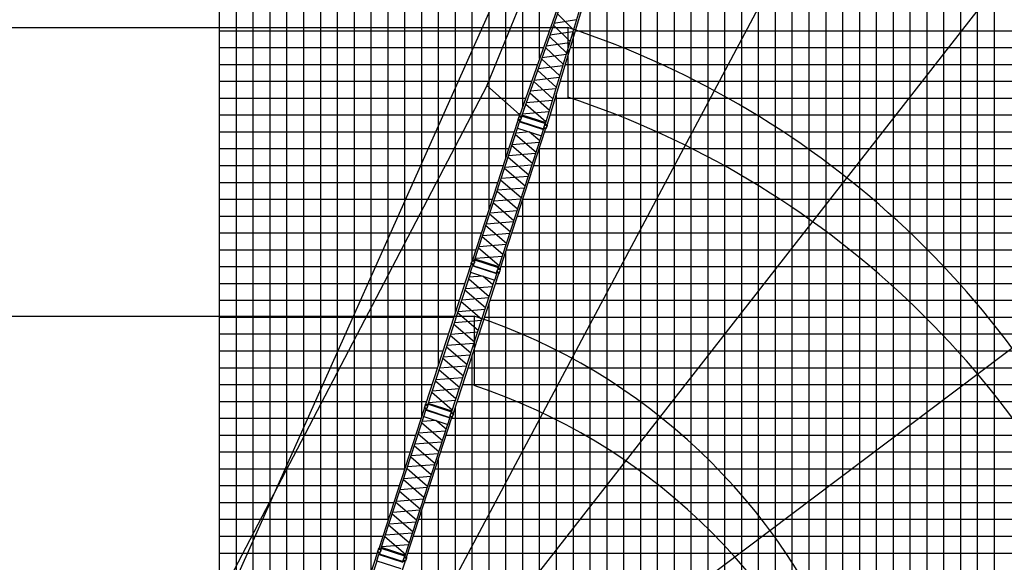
# Model space of a CAD drawing. Extents: x -441179 to 62702, y -334860 to 51651.
# Tile 36 of 68: x -255690 to -197237, y -46777 to -14572. Entities that reach past the tile are written whole.
import ezdxf

# ---------------------------------------------------------------- set-up
doc = ezdxf.new("R2010")
doc.units = 0
doc.layers.get('0').update_dxf_attribs({"linetype": 'CONTINUOUS'})

msp = doc.modelspace()

# ---------------------------------------------------------------- linework, layer by layer
at = {"color": 14, "linetype": 'Continuous'}
for p, q in [((-243822.297051, -64201.442314), (-243822.297051, 28773.700327)), ((-233822.297051, -44308.163402), (-233822.297051, 28773.700327)), ((-203822.297051, -101226.299673), (-203822.297051, 28773.700327)), ((-213822.297051, -101226.299673), (-213822.297051, 12365.776026)), ((-223822.297051, -77226.299673), (-223822.297051, -18934.400896)), ((-243822.297051, -21226.299673), (-226322.584628, -21226.299673)), ((-224520.029958, -21226.299673), (-128822.297051, -21226.299673)), ((-243822.297051, -31226.299673), (-229571.73671, -31226.299673)), ((-227769.217337, -31226.299673), (-156822.297051, -31226.299673)), ((-243822.297051, -41226.299673), (-232820.941778, -41226.299673)), ((-231018.422406, -41226.299673), (-128822.297051, -41226.299673))]:
    msp.add_line(p, q, dxfattribs=at)
at = {"color": 252, "linetype": 'Continuous'}
for p, q in [((-242822.297051, -64761.726774), (-242822.297051, 28773.700327)), ((-241822.297051, -65322.011234), (-241822.297051, 28773.700327)), ((-240822.297051, -65736.244919), (-240822.297051, 28773.700327)), ((-239822.297051, -64086.995148), (-239822.297051, 28773.700327)), ((-238822.297051, -59696.590822), (-238822.297051, 28773.700327)), ((-237822.297051, -56618.903535), (-237822.297051, 28773.700327)), ((-236822.297051, -53541.216248), (-236822.297051, 28773.700327)), ((-235822.297051, -50463.528961), (-235822.297051, 28773.700327)), ((-234822.297051, -47385.841674), (-234822.297051, 28773.700327)), ((-232822.297051, -41230.470787), (-232822.297051, 28773.700327)), ((-231822.297051, -38152.778172), (-231822.297051, 28773.700327)), ((-230822.297051, -35075.183405), (-230822.297051, 28773.700327)), ((-229822.297051, -31997.490791), (-229822.297051, 28773.700327)), ((-228822.297051, -28919.798176), (-228822.297051, 28773.700327)), ((-227822.297051, -25841.953522), (-227822.297051, 28773.700327)), ((-226822.297051, -22764.260907), (-226822.297051, 28773.700327)), ((-225822.297051, -19729.386465), (-225822.297051, 28773.700327)), ((-224822.297051, -16875.662208), (-224822.297051, 28773.700327)), ((-207822.297051, -101226.299673), (-207822.297051, 28773.700327)), ((-206822.297051, -101226.299673), (-206822.297051, 28773.700327)), ((-205822.297051, -101226.299673), (-205822.297051, 28773.700327)), ((-204822.297051, -101226.299673), (-204822.297051, 28773.700327)), ((-202822.297051, -101226.299673), (-202822.297051, 28773.700327)), ((-201822.297051, -101226.299673), (-201822.297051, 28773.700327)), ((-200822.297051, -101226.299673), (-200822.297051, 28773.700327)), ((-199822.297051, -101226.299673), (-199822.297051, 28773.700327)), ((-198822.297051, -101226.299673), (-198822.297051, 28773.700327)), ((-197822.297051, -101226.299673), (-197822.297051, 28773.700327)), ((-210822.297051, -101226.299673), (-210822.297051, 19773.700327)), ((-209822.297051, -101226.299673), (-209822.297051, 19773.700327)), ((-208822.297051, -101226.299673), (-208822.297051, 19773.700327)), ((-212822.297051, -101226.299673), (-212822.297051, 16119.2998)), ((-211822.297051, -101226.299673), (-211822.297051, 15316.05472)), ((-214822.297051, -101226.299673), (-214822.297051, 9288.083412)), ((-215822.297051, -101226.299673), (-215822.297051, 6210.390797)), ((-216822.297051, -101226.299673), (-216822.297051, 3132.698182)), ((-217822.297051, -101226.299673), (-217822.297051, 55.130172)), ((-218822.297051, -101226.299673), (-218822.297051, -3022.562443)), ((-219822.297051, -101226.299673), (-219822.297051, -6100.255058)), ((-220822.297051, -101226.299673), (-220822.297051, -9177.947673)), ((-221822.297051, -77226.299673), (-221822.297051, -12329.533989)), ((-243822.297051, -15226.299673), (-224244.328619, -15226.299673)), ((-222822.297051, -77226.299673), (-222822.297051, -15333.332902)), ((-222710.627052, -15226.299673), (-128822.297051, -15226.299673)), ((-243822.297051, -16226.299673), (-224594.747899, -16226.299673)), ((-223010.421996, -16226.299673), (-128822.297051, -16226.299673)), ((-243822.297051, -17226.299673), (-224945.16718, -17226.299673)), ((-223310.21694, -17226.299673), (-128822.297051, -17226.299673)), ((-243822.297051, -18226.299673), (-225295.58646, -18226.299673)), ((-223610.011885, -18226.299673), (-128822.297051, -18226.299673)), ((-243822.297051, -19226.299673), (-225646.00574, -19226.299673)), ((-223909.806829, -19226.299673), (-128822.297051, -19226.299673)), ((-243822.297051, -20226.299673), (-226037.919741, -20226.299673)), ((-224209.601773, -20226.299673), (-128822.297051, -20226.299673)), ((-224822.297051, -77226.299673), (-224822.297051, -22156.476237)), ((-243822.297051, -22226.299673), (-226647.503366, -22226.299673)), ((-224844.948696, -22226.299673), (-128822.297051, -22226.299673)), ((-243822.297051, -23226.299673), (-226972.422104, -23226.299673)), ((-225169.867434, -23226.299673), (-128822.297051, -23226.299673)), ((-243822.297051, -24226.299673), (-227297.340842, -24226.299673)), ((-225494.786172, -24226.299673), (-128822.297051, -24226.299673)), ((-243822.297051, -25226.299673), (-227622.224282, -25226.299673)), ((-225822.297051, -77226.299673), (-225822.297051, -25234.277487)), ((-225819.70491, -25226.299673), (-128822.297051, -25226.299673)), ((-243822.297051, -26226.299673), (-227947.14302, -26226.299673)), ((-226144.623648, -26226.299673), (-128822.297051, -26226.299673)), ((-243822.297051, -27226.299673), (-228272.061758, -27226.299673)), ((-226469.542386, -27226.299673), (-128822.297051, -27226.299673)), ((-243822.297051, -28226.299673), (-228596.980496, -28226.299673)), ((-226822.297051, -101226.299673), (-226822.297051, -28311.970102)), ((-226794.461124, -28226.299673), (-128822.297051, -28226.299673)), ((-243822.297051, -29226.299673), (-228921.899234, -29226.299673)), ((-227119.379862, -29226.299673), (-128822.297051, -29226.299673)), ((-243822.297051, -30226.299673), (-229246.817972, -30226.299673)), ((-227444.2986, -30226.299673), (-128822.297051, -30226.299673)), ((-227822.297051, -101226.299673), (-227822.297051, -31389.662717)), ((-243822.297051, -32226.299673), (-229896.655447, -32226.299673)), ((-228094.136075, -32226.299673), (-128822.297051, -32226.299673)), ((-243822.297051, -33226.299673), (-230221.574185, -33226.299673)), ((-228419.054813, -33226.299673), (-128822.297051, -33226.299673)), ((-243822.297051, -34226.299673), (-230546.492923, -34226.299673)), ((-228822.297051, -101226.299673), (-228822.297051, -34467.398735)), ((-228743.973551, -34226.299673), (-128822.297051, -34226.299673)), ((-243822.297051, -35226.299673), (-230871.411661, -35226.299673)), ((-229068.892289, -35226.299673), (-128822.297051, -35226.299673)), ((-243822.297051, -36226.299673), (-231196.330399, -36226.299673)), ((-229393.811027, -36226.299673), (-128822.297051, -36226.299673)), ((-243822.297051, -37226.299673), (-231521.249137, -37226.299673)), ((-229718.729765, -37226.299673), (-128822.297051, -37226.299673)), ((-229822.297051, -101226.299673), (-229822.297051, -37545.09135)), ((-243822.297051, -38226.299673), (-231846.167875, -38226.299673)), ((-230043.648503, -38226.299673), (-128822.297051, -38226.299673)), ((-243822.297051, -39226.299673), (-232171.086613, -39226.299673)), ((-230368.567241, -39226.299673), (-128822.297051, -39226.299673)), ((-243822.297051, -40226.299673), (-232496.005351, -40226.299673)), ((-230693.485979, -40226.299673), (-128822.297051, -40226.299673)), ((-230822.297051, -101226.299673), (-230822.297051, -40622.783965)), ((-243822.297051, -42226.299673), (-233145.860516, -42226.299673)), ((-231343.341144, -42226.299673), (-128822.297051, -42226.299673)), ((-243822.297051, -43226.299673), (-233470.779254, -43226.299673)), ((-231668.259882, -43226.299673), (-128822.297051, -43226.299673)), ((-231822.297051, -101226.299673), (-231822.297051, -43700.378732)), ((-243822.297051, -44226.299673), (-233795.697992, -44226.299673)), ((-231993.17862, -44226.299673), (-128822.297051, -44226.299673)), ((-243822.297051, -45226.299673), (-234120.61673, -45226.299673)), ((-232318.097358, -45226.299673), (-128822.297051, -45226.299673)), ((-243822.297051, -46226.299673), (-234445.535468, -46226.299673)), ((-232643.016096, -46226.299673), (-128822.297051, -46226.299673))]:
    msp.add_line(p, q, dxfattribs=at)
at = {"color": 151, "linetype": 'Continuous'}
for p, q in [((-248969.011956, -61452.147209), (-212959.571014, 19101.318996)), ((-212687.088021, 19098.278848), (-227949.718566, -18486.563219)), ((-197555.740753, 13004.814849), (-239765.53483, -66380.261969)), ((-184427.14737, 4416.66419), (-239743.312901, -66384.799005)), ((-168015.361754, -12395.806082), (-239678.802181, -66398.08186)), ((-223148.339328, -15039.786898), (-223148.339328, -19170.118962)), ((-250122.728666, -60951.533986), (-227947.631179, -18482.567299)), ((-226021.644437, -20198.906372), (-227949.718566, -18486.563219)), ((-228710.577609, -32158.798616), (-228710.577609, -36289.130681))]:
    msp.add_line(p, q, dxfattribs=at)
at = {"color": 15, "linetype": 'Continuous'}
for p, q in [((-223124.595949, -12030.891392), (-226011.696811, -20269.881154)), ((-223168.161931, -12500.827238), (-225902.967898, -20305.209366)), ((-222115.418732, -12842.887805), (-224490.201208, -20764.243788)), ((-221874.436665, -12437.09191), (-224381.466367, -20799.573496)), ((-222638.632434, -14588.126259), (-223974.739475, -14802.577043)), ((-222815.811478, -15179.127093), (-223770.69509, -14220.290751)), ((-224005.434648, -14890.173014), (-223019.755106, -15859.404612)), ((-223223.695649, -16539.671348), (-224240.185543, -15560.086928)), ((-224209.602924, -15472.812574), (-222842.471014, -15268.053159)), ((-224474.933054, -16229.991666), (-223427.632339, -17219.925282)), ((-223046.318196, -15948.008241), (-224444.461215, -16143.033407)), ((-223631.567027, -17900.172156), (-224709.691131, -16899.926329)), ((-224679.315633, -16813.243172), (-223250.162771, -16627.955397)), ((-223454.015425, -17307.928918), (-224914.166316, -17483.441962)), ((-225149.011431, -18153.625193), (-223657.863619, -17987.886942)), ((-224944.444413, -17569.848128), (-223835.497421, -18580.405796)), ((-223861.72181, -18667.879059), (-225383.856124, -18823.807434)), ((-225176.86212, -18233.104231), (-224041.543148, -19267.69407)), ((-225413.96618, -18909.733442), (-224243.351124, -19940.847137)), ((-225850.037818, -19833.035679), (-225845.791011, -19834.523842)), ((-225648.724378, -19579.668918), (-224446.315115, -20617.856822)), ((-225618.696915, -19493.978374), (-224065.575785, -19347.857399)), ((-226098.212678, -20500.515623), (-226085.182987, -20409.620566)), ((-226033.273137, -20300.713466), (-226076.158229, -20381.907279)), ((-226003.478992, -20246.412946), (-226037.919741, -20224.128052)), ((-226037.492114, -20299.344312), (-226027.606083, -20268.918148)), ((-226037.492114, -20299.344312), (-225899.593548, -20344.15014)), ((-226027.606083, -20268.918148), (-225889.707518, -20313.723976)), ((-225977.1572, -20171.298261), (-226020.006954, -20168.981348)), ((-226011.701289, -20269.87997), (-225902.965983, -20305.210109)), ((-226002.993163, -20272.709167), (-226004.316383, -20276.485272)), ((-225903.841691, -20342.777081), (-225916.870262, -20433.664329)), ((-225911.671546, -20302.381353), (-225912.99464, -20306.157098)), ((-225899.593548, -20344.15014), (-225889.707518, -20313.723976)), ((-225893.059781, -20277.250049), (-225536.724455, -20393.030073)), ((-225891.669147, -20272.970106), (-224480.389829, -20731.521201)), ((-225871.655999, -20215.859365), (-224463.012055, -20673.554178)), ((-225852.431333, -20160.992212), (-224269.43001, -20027.8362)), ((-225535.333821, -20388.75013), (-225536.724455, -20393.030073)), ((-228792.962814, -28829.364372), (-226098.981742, -20538.118724)), ((-228684.256532, -28864.68508), (-226131.267684, -21007.370157)), ((-226139.501197, -21004.694935), (-226018.986119, -20633.78657)), ((-226139.501197, -21004.694935), (-224710.048013, -21469.151059)), ((-226102.453282, -20499.125812), (-226112.344212, -20529.567053)), ((-225974.439377, -20574.374918), (-226112.344212, -20529.567053)), ((-225964.548447, -20543.933676), (-226102.453282, -20499.125812)), ((-225990.275461, -20573.439432), (-226098.981742, -20538.118724)), ((-226090.278274, -20540.946644), (-226089.041003, -20537.138703)), ((-226018.985584, -20633.7877), (-226006.382722, -20627.366208)), ((-226008.076479, -20628.225494), (-225990.275461, -20573.439432)), ((-226006.385624, -20627.36609), (-224595.953573, -21085.641892)), ((-225998.976607, -20570.612267), (-225997.739335, -20566.804325)), ((-225998.313501, -20598.178049), (-224585.330361, -21057.282748)), ((-225964.548447, -20543.933676), (-225974.439377, -20574.374918)), ((-225968.753246, -20542.533557), (-225925.871504, -20461.346085)), ((-224595.093339, -21087.330193), (-224577.292321, -21032.544131)), ((-224580.762699, -20993.551595), (-224590.653629, -21023.992837)), ((-224452.75042, -21068.800174), (-224590.653629, -21023.992837)), ((-224442.85949, -21038.358932), (-224580.762699, -20993.551595)), ((-224468.586736, -21067.864612), (-224577.292321, -21032.544131)), ((-224576.524277, -20994.939493), (-224563.495695, -20904.05217)), ((-224568.589549, -21035.371824), (-224567.352278, -21031.563883)), ((-224511.582943, -20795.136349), (-224554.467857, -20876.329825)), ((-224515.81732, -20793.764965), (-224505.931289, -20763.338801)), ((-224515.81732, -20793.764965), (-224377.918755, -20838.570793)), ((-224505.931289, -20763.338801), (-224368.032724, -20808.144629)), ((-224490.200407, -20764.244117), (-224381.465797, -20799.574029)), ((-224481.496372, -20767.07209), (-224482.645287, -20770.904429)), ((-224442.85949, -21038.358932), (-224452.75042, -21068.800174)), ((-224447.078269, -21036.961725), (-224404.200175, -20955.781162)), ((-224382.148762, -20837.191735), (-224395.177334, -20928.078982)), ((-224390.171204, -20796.745195), (-224391.320229, -20800.577899)), ((-224377.918755, -20838.570793), (-224368.032724, -20808.144629)), ((-227271.273393, -29323.789779), (-224718.284544, -21466.474856)), ((-227162.567807, -29359.11026), (-224468.586736, -21067.864612)), ((-226254.262998, -21385.912113), (-225032.696106, -22434.136982)), ((-225429.865699, -21235.268643), (-226226.286305, -21299.808083)), ((-224813.29932, -21758.901078), (-225419.658425, -21238.585165)), ((-224710.048013, -21469.151059), (-224589.532936, -21098.242695)), ((-224589.534499, -21098.240238), (-224595.954219, -21085.640857)), ((-224477.28765, -21065.037522), (-224476.050378, -21061.22958)), ((-225252.10199, -23109.401109), (-226473.669067, -22061.176081)), ((-226445.679193, -21975.031905), (-224841.27968, -21845.016375)), ((-226693.065853, -22736.411985), (-225471.498775, -23784.637013)), ((-225060.685716, -22520.280453), (-226665.085229, -22650.295983)), ((-226884.482036, -23325.53188), (-225280.082523, -23195.51635)), ((-225499.48856, -23870.780428), (-227103.887829, -24000.795938)), ((-225690.904659, -24459.90114), (-226912.471737, -23411.676112)), ((-227323.284637, -24676.031835), (-225718.885367, -24546.016325)), ((-227131.868522, -24086.912016), (-225910.301444, -25135.137044)), ((-226129.707514, -25810.401013), (-227351.274406, -24762.176144)), ((-227570.671085, -25437.411174), (-226349.104007, -26485.636202)), ((-225938.290791, -25221.278883), (-227542.690061, -25351.294394)), ((-226568.510354, -27160.901219), (-227790.077234, -26112.67636)), ((-227762.087072, -26026.530797), (-226157.68756, -25896.515267)), ((-228009.473754, -26787.911205), (-226787.906827, -27836.136104)), ((-226377.093596, -26571.779345), (-227981.492987, -26701.794865)), ((-227007.313064, -28511.400572), (-228228.879771, -27463.175862)), ((-228200.890024, -27377.031515), (-226596.490831, -27247.016011)), ((-226815.896643, -27922.279826), (-228420.295669, -28052.295316)), ((-228639.692904, -28727.531983), (-227035.293635, -28597.516472)), ((-227226.71908, -29186.665229), (-228448.285973, -28138.44036)), ((-231574.064377, -37388.848747), (-228880.083305, -29097.603099)), ((-228920.602759, -29564.17931), (-228800.087682, -29193.270945)), ((-228883.554844, -29058.610187), (-228893.445774, -29089.051428)), ((-228755.54094, -29133.859293), (-228893.445774, -29089.051428)), ((-228745.65001, -29103.418051), (-228883.554844, -29058.610187)), ((-228771.377023, -29132.923807), (-228880.083305, -29097.603099)), ((-228879.314241, -29059.999998), (-228866.28455, -28969.104941)), ((-228871.379837, -29100.431019), (-228870.142565, -29096.623078)), ((-228814.427263, -28860.19573), (-228857.311358, -28941.387654)), ((-228818.685555, -28858.85382), (-228808.798742, -28828.425247)), ((-228818.685555, -28858.85382), (-228680.780721, -28903.661684)), ((-228808.798742, -28828.425247), (-228670.893907, -28873.233112)), ((-228800.087147, -29193.272075), (-228787.484284, -29186.850583)), ((-228792.962814, -28829.364372), (-228684.256532, -28864.68508)), ((-228789.178041, -29187.709869), (-228771.377023, -29132.923807)), ((-228787.487187, -29186.850465), (-227377.055135, -29645.126267)), ((-228785.495159, -28835.996536), (-228784.257133, -28832.186273)), ((-228780.07817, -29130.096642), (-228778.840898, -29126.2887)), ((-228779.415063, -29157.662424), (-227366.431924, -29616.767123)), ((-228745.65001, -29103.418051), (-228755.54094, -29133.859293)), ((-228749.854809, -29102.017932), (-228706.973066, -29020.83046)), ((-228684.980885, -28902.250723), (-228698.01009, -28993.142396)), ((-228694.19326, -28865.662234), (-228692.955234, -28861.851971)), ((-228680.780721, -28903.661684), (-228670.893907, -28873.233112)), ((-227263.253246, -29299.106235), (-228676.236386, -28840.001536)), ((-227244.556112, -29241.562201), (-228657.539252, -28782.457503)), ((-231465.358095, -37424.169455), (-228912.369247, -29566.854532)), ((-229943.66937, -37918.594635), (-227249.688298, -29627.348987)), ((-228210.967261, -29794.753018), (-229007.387868, -29859.292458)), ((-228920.602759, -29564.17931), (-227491.149576, -30028.635434)), ((-227594.400883, -30318.385453), (-228200.759987, -29798.06954)), ((-227491.149576, -30028.635434), (-227370.634498, -29657.72707)), ((-227370.636062, -29657.724613), (-227377.055782, -29645.125232)), ((-227376.194901, -29646.814568), (-227358.393883, -29592.028506)), ((-227361.864262, -29553.03597), (-227371.755192, -29583.477212)), ((-227233.851982, -29628.284549), (-227371.755192, -29583.477212)), ((-227223.961053, -29597.843307), (-227361.864262, -29553.03597)), ((-227249.688298, -29627.348987), (-227358.393883, -29592.028506)), ((-227357.62584, -29554.423868), (-227344.597257, -29463.536545)), ((-227349.691112, -29594.856199), (-227348.45384, -29591.048258)), ((-227292.73858, -29354.619904), (-227335.62246, -29435.811423)), ((-227296.994973, -29353.279603), (-227287.108159, -29322.85103)), ((-227296.994973, -29353.279603), (-227159.091764, -29398.08694)), ((-227287.108159, -29322.85103), (-227149.20495, -29367.658367)), ((-227271.273393, -29323.789779), (-227162.567807, -29359.11026)), ((-227263.805738, -29330.421943), (-227262.567712, -29326.611679)), ((-227258.389212, -29624.521897), (-227257.151941, -29620.713955)), ((-227223.961053, -29597.843307), (-227233.851982, -29628.284549)), ((-227228.179831, -29596.4461), (-227185.301737, -29515.265537)), ((-227163.312528, -29396.673338), (-227176.34176, -29487.565192)), ((-227172.50407, -29360.087565), (-227171.266044, -29356.277302)), ((-227159.091764, -29398.08694), (-227149.20495, -29367.658367)), ((-230052.374955, -37883.274154), (-227499.386107, -30025.959231)), ((-229035.364561, -29945.396488), (-227813.797668, -30993.621357)), ((-228033.203552, -31668.885484), (-229254.77063, -30620.660456)), ((-229226.780755, -30534.51628), (-227622.381242, -30404.50075)), ((-229474.167415, -31295.89636), (-228252.600338, -32344.121388)), ((-227841.787278, -31079.764828), (-229446.186791, -31209.780358)), ((-228472.006221, -33019.385515), (-229693.573299, -31971.160487)), ((-229665.583599, -31885.016255), (-228061.184086, -31755.000725)), ((-229912.970085, -32646.396391), (-228691.403007, -33694.621419)), ((-228280.590122, -32430.264803), (-229884.989391, -32560.280313)), ((-230104.386199, -33235.51621), (-228499.98693, -33105.5007)), ((-228719.392354, -33780.763258), (-230323.791623, -33910.778769)), ((-228910.809076, -34369.885388), (-230132.375968, -33321.660519)), ((-230543.188635, -34586.015172), (-228938.789122, -34455.999642)), ((-230351.772648, -33996.895549), (-229130.20557, -35045.120577)), ((-229349.611916, -35720.385594), (-230571.178797, -34672.160735)), ((-230790.575317, -35347.39558), (-229569.00839, -36395.620479)), ((-229158.195158, -35131.26372), (-230762.594549, -35261.27924)), ((-229788.414626, -37070.884947), (-231009.981333, -36022.660237)), ((-230981.991587, -35936.51589), (-229377.592393, -35806.500386)), ((-230007.820643, -37746.149604), (-231229.387535, -36697.924735)), ((-229596.998206, -36481.764201), (-231201.397232, -36611.779691)), ((-231599.787118, -37418.338195), (-231589.900304, -37387.909622)), ((-231589.900304, -37387.909622), (-231451.99547, -37432.717487)), ((-231574.064377, -37388.848747), (-231465.358095, -37424.169455)), ((-231566.596722, -37395.480911), (-231565.358696, -37391.670648)), ((-230044.354809, -37858.59061), (-231457.337949, -37399.485911)), ((-230025.657674, -37801.046576), (-231438.640814, -37341.941878)), ((-231420.794467, -37287.016358), (-229816.395198, -37157.000847)), ((-234355.201095, -45948.376091), (-231661.220024, -37657.130443)), ((-231701.739478, -38123.706654), (-231581.2244, -37752.798289)), ((-231664.691563, -37618.13753), (-231674.582493, -37648.578772)), ((-231536.677658, -37693.386637), (-231674.582493, -37648.578772)), ((-231526.786729, -37662.945395), (-231664.691563, -37618.13753)), ((-231552.513742, -37692.451151), (-231661.220024, -37657.130443)), ((-231660.45096, -37619.527341), (-231647.421269, -37528.632285)), ((-231652.516555, -37659.958363), (-231651.279284, -37656.150421)), ((-231595.528826, -37419.680105), (-231638.41292, -37500.872029)), ((-231599.787118, -37418.338195), (-231461.882283, -37463.146059)), ((-231581.223865, -37752.799419), (-231568.621003, -37746.377927)), ((-231570.31476, -37747.237213), (-231552.513742, -37692.451151)), ((-231568.623905, -37746.377809), (-230158.191854, -38204.653611)), ((-231561.214888, -37689.623985), (-231559.977617, -37685.816044)), ((-231560.551782, -37717.189768), (-230147.568642, -38176.294466)), ((-231526.786729, -37662.945395), (-231536.677658, -37693.386637)), ((-231530.991528, -37661.545275), (-231488.109785, -37580.357804)), ((-231466.082447, -37461.735098), (-231479.111653, -37552.626771)), ((-231475.294822, -37425.146609), (-231474.056796, -37421.336346)), ((-231461.882283, -37463.146059), (-231451.99547, -37432.717487)), ((-230073.840142, -37914.104279), (-230116.724023, -37995.295798)), ((-230078.096535, -37912.763978), (-230068.209722, -37882.335405)), ((-230078.096535, -37912.763978), (-229940.193326, -37957.571315)), ((-230068.209722, -37882.335405), (-229930.306513, -37927.142742)), ((-230052.374955, -37883.274154), (-229943.66937, -37918.594635)), ((-230044.9073, -37889.906318), (-230043.669274, -37886.096054)), ((-229944.41409, -37956.157713), (-229957.443322, -38047.049567)), ((-229953.605633, -37919.57194), (-229952.367607, -37915.761677)), ((-229940.193326, -37957.571315), (-229930.306513, -37927.142742)), ((-234246.494814, -45983.696799), (-231693.505966, -38126.381876)), ((-232724.806089, -46478.121979), (-230030.825017, -38186.876331)), ((-231816.501279, -38504.923831), (-230594.934387, -39553.1487)), ((-230992.10398, -38354.280361), (-231788.524587, -38418.819802)), ((-231701.739478, -38123.706654), (-230272.286295, -38588.162778)), ((-230375.537602, -38877.912797), (-230981.896706, -38357.596884)), ((-230272.286295, -38588.162778), (-230151.771217, -38217.254413)), ((-230151.772781, -38217.251957), (-230158.192501, -38204.652576)), ((-230157.33162, -38206.341911), (-230139.530602, -38151.555849)), ((-230143.00098, -38112.563314), (-230152.89191, -38143.004556)), ((-230014.988701, -38187.811892), (-230152.89191, -38143.004556)), ((-230005.097771, -38157.37065), (-230143.00098, -38112.563314)), ((-230030.825017, -38186.876331), (-230139.530602, -38151.555849)), ((-230138.762558, -38113.951212), (-230125.733976, -38023.063889)), ((-230130.82783, -38154.383543), (-230129.590559, -38150.575601)), ((-230039.525931, -38184.049241), (-230038.288659, -38180.241299)), ((-230005.097771, -38157.37065), (-230014.988701, -38187.811892)), ((-230009.31655, -38155.973444), (-229966.438456, -38074.792881)), ((-232833.511674, -46442.801498), (-230280.522826, -38585.486575)), ((-232007.917474, -39094.043624), (-230403.517961, -38964.028094)), ((-230622.923997, -39639.292172), (-232227.32351, -39769.307702)), ((-230814.340271, -40228.412828), (-232035.907349, -39180.1878)), ((-232446.720317, -40444.543599), (-230842.320805, -40314.528069)), ((-232255.304134, -39855.423704), (-231033.737056, -40903.648732)), ((-231253.14294, -41578.912859), (-232474.710018, -40530.687831)), ((-232694.106803, -41205.923735), (-231472.539726, -42254.148763)), ((-231061.726841, -40989.792147), (-232666.12611, -41119.807657)), ((-231691.945795, -42929.412732), (-232913.512687, -41881.187862)), ((-232885.522918, -41795.043554), (-231281.123648, -41665.028043)), ((-233132.909366, -42556.422893), (-231911.342289, -43604.647921)), ((-231500.529073, -42340.290602), (-233104.928342, -42470.306112)), ((-232130.748635, -44279.912938), (-233352.315516, -43231.688079)), ((-233324.325354, -43145.542516), (-231719.925841, -43015.526985)), ((-231939.331877, -43690.791063), (-233543.731268, -43820.806584)), ((-233763.128305, -44496.043234), (-232158.729112, -44366.02773)), ((-233571.712036, -43906.922924), (-232350.145109, -44955.147823)), ((-232569.551345, -45630.412291), (-233791.118052, -44582.187581)), ((-232788.957362, -46305.676948), (-234010.524254, -45257.452079)), ((-232378.134925, -45041.291544), (-233982.533951, -45171.307035)), ((-234445.861485, -46177.625812), (-234455.752415, -46208.067053)), ((-234307.95665, -46222.433676), (-234445.861485, -46177.625812)), ((-234441.620881, -46179.015623), (-234428.591191, -46088.120566)), ((-234376.665545, -45979.207449), (-234419.549639, -46060.399373)), ((-234380.923837, -45977.865539), (-234371.037023, -45947.436966)), ((-234380.923837, -45977.865539), (-234243.019002, -46022.673403)), ((-234371.037023, -45947.436966), (-234233.132189, -45992.24483)), ((-234355.201095, -45948.376091), (-234246.494814, -45983.696799)), ((-234347.73344, -45955.008255), (-234346.495414, -45951.197992)), ((-234312.161449, -46221.033557), (-234269.279707, -46139.846085)), ((-234247.219166, -46021.262442), (-234260.248372, -46112.154114)), ((-234256.431541, -45984.673953), (-234255.193515, -45980.863689)), ((-234243.019002, -46022.673403), (-234233.132189, -45992.24483)), ((-232825.491528, -46418.117953), (-234238.474667, -45959.013255)), ((-232806.794393, -46360.57392), (-234219.777533, -45901.469222)), ((-234201.931186, -45846.543701), (-232597.531916, -45716.528191)), ((-237136.371017, -54507.864372), (-234442.389946, -46216.618724)), ((-237027.664735, -54543.18508), (-234474.675887, -46685.870157)), ((-235505.97601, -55037.61026), (-232811.994939, -46746.364612)), ((-234482.9094, -46683.194935), (-234362.394322, -46312.28657)), ((-234482.9094, -46683.194935), (-233053.456217, -47147.651059)), ((-234317.84758, -46252.874918), (-234455.752415, -46208.067053)), ((-234333.683664, -46251.939432), (-234442.389946, -46216.618724)), ((-234433.686477, -46219.446644), (-234432.449206, -46215.638703)), ((-234362.393787, -46312.2877), (-234349.790925, -46305.866208)), ((-234351.484682, -46306.725494), (-234333.683664, -46251.939432)), ((-234349.793827, -46305.86609), (-232939.361776, -46764.141892)), ((-234342.38481, -46249.112267), (-234341.147539, -46245.304325)), ((-234341.721704, -46276.678049), (-232928.738564, -46735.782748)), ((-234307.95665, -46222.433676), (-234317.84758, -46252.874918)), ((-232938.501542, -46765.830193), (-232920.700524, -46711.044131)), ((-232924.170902, -46672.051595), (-232934.061832, -46702.492837)), ((-232796.158623, -46747.300174), (-232934.061832, -46702.492837)), ((-232786.267693, -46716.858932), (-232924.170902, -46672.051595)), ((-232811.994939, -46746.364612), (-232920.700524, -46711.044131)), ((-232919.93248, -46673.439493), (-232906.903898, -46582.55217)), ((-232911.997752, -46713.871824), (-232910.760481, -46710.063883)), ((-232854.976861, -46473.631623), (-232897.860742, -46554.823142)), ((-232859.233254, -46472.291322), (-232849.346441, -46441.862749)), ((-232859.233254, -46472.291322), (-232721.330045, -46517.098659)), ((-232849.346441, -46441.862749), (-232711.443231, -46486.670086)), ((-232833.511674, -46442.801498), (-232724.806089, -46478.121979)), ((-232826.044019, -46449.433661), (-232824.805993, -46445.623398)), ((-232820.695853, -46743.537522), (-232819.458581, -46739.72958)), ((-232786.267693, -46716.858932), (-232796.158623, -46747.300174)), ((-232790.486472, -46715.461725), (-232747.608378, -46634.281162)), ((-232725.550809, -46515.685057), (-232738.580041, -46606.576911)), ((-232734.742352, -46479.099284), (-232733.504326, -46475.28902)), ((-232721.330045, -46517.098659), (-232711.443231, -46486.670086)), ((-232932.942703, -46776.740238), (-232939.362422, -46764.140857))]:
    msp.add_line(p, q, dxfattribs=at)
at = {"color": 7, "linetype": 'Continuous'}
for p, q in [((-262452.203188, -15039.786898), (-223148.339328, -15039.786898)), ((-262452.203188, -32158.798616), (-228710.577609, -32158.798616))]:
    msp.add_line(p, q, dxfattribs=at)
at = {"color": 15, "linetype": 'Continuous'}
msp.add_circle((-226021.6248, -20198.938586), 14.999998, dxfattribs=at)
at = {"color": 190, "linetype": 'Continuous'}
for radius, start, end in [(90000.346436, 21.809046, 71.809046), (72000.51667, 21.761308, 71.761319), (54000.490262, 21.681744, 71.734793), (36000.806131, 21.52262, 71.602093)]:
    msp.add_arc((-240072.949669, -66319.514991), radius, start, end, dxfattribs=at)
at = {"color": 220, "linetype": 'Continuous'}
for centre, radius, start, end in [((-240072.949669, -70203.416306), 90000.346436, 21.809046, 71.809046), ((-240072.949669, -70203.416307), 72000.51667, 21.761308, 71.761319), ((-240072.949669, -70449.847055), 54000.490262, 21.681744, 71.734793), ((-240072.949669, -70449.847055), 36000.806131, 21.52262, 71.602093)]:
    msp.add_arc(centre, radius, start, end, dxfattribs=at)
at = {"color": 15, "linetype": 'Continuous'}
for centre, radius, start, end in [((-226000.991857, -20421.615354), 84.999924, 152.15782, 351.84228), ((-226001.05322, -20421.677324), 84.999939, 332.157801, 171.842316), ((-226021.6248, -20198.938586), 29.999979, 86.905034, 237.095102), ((-224479.317528, -20916.035856), 84.999924, 152.15782, 351.84228), ((-224479.366585, -20916.101825), 84.999939, 332.157801, 171.842316), ((-228782.177732, -28981.123694), 84.999939, 152.15782, 351.84228), ((-228782.154782, -28981.161699), 84.999939, 332.157801, 171.842316), ((-227260.491096, -29475.548195), 84.999939, 152.15782, 351.84228), ((-227260.468147, -29475.5862), 84.999939, 332.157801, 171.842316), ((-231563.279294, -37540.608069), 84.999939, 152.15782, 351.84228), ((-231563.291501, -37540.689042), 84.999939, 332.157801, 171.842316), ((-230041.604866, -38035.113543), 84.999939, 332.157801, 171.842316), ((-230041.592659, -38035.03257), 84.999939, 152.15782, 351.84228), ((-234344.416013, -46100.135413), 84.999939, 152.15782, 351.84228), ((-234344.461423, -46100.177324), 84.999939, 332.157801, 171.842316), ((-232822.729378, -46594.559914), 84.999939, 152.15782, 351.84228), ((-232822.774788, -46594.601825), 84.999939, 332.157801, 171.842316)]:
    msp.add_arc(centre, radius, start, end, dxfattribs=at)

doc.saveas('drawing.dxf')
